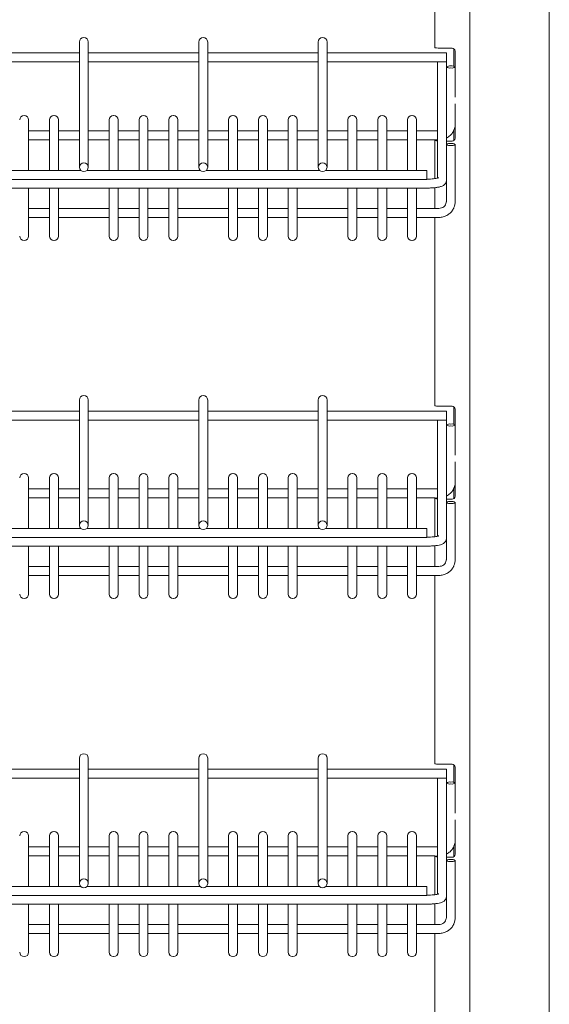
# Model space of a CAD drawing. Header units: millimetres. Extents: x 0 to 553, y -4 to 396.
# Tile 18 of 32: x 99 to 117, y 191 to 224. Entities that reach past the tile are written whole.
import ezdxf

# ---------------------------------------------------------------- set-up
doc = ezdxf.new("R2010")
doc.units = ezdxf.units.MM

msp = doc.modelspace()

# ---------------------------------------------------------------- linework, layer by layer
at = {"color": 7, "linetype": 'Continuous', "lineweight": 15}
for p, q in [((117.1165, 141.0286), (117.1165, 251.0286)), ((114.4582, 158.1286), (114.4582, 248.9286)), ((113.2782, 223.0685), (113.2782, 229.3743)), ((101.3665, 223.2415), (101.3665, 223.2523)), ((101.3665, 219.057), (101.3665, 223.2415)), ((101.5185, 223.4003), (101.5145, 223.4003)), ((101.6665, 223.2523), (101.6665, 223.2415)), ((101.6665, 223.2415), (101.6665, 219.057)), ((105.3665, 223.2415), (105.3665, 223.2523)), ((105.3665, 219.057), (105.3665, 223.2415)), ((105.5185, 223.4003), (105.5145, 223.4003)), ((105.6665, 223.2523), (105.6665, 223.2415)), ((105.6665, 223.2415), (105.6665, 219.057)), ((109.3665, 223.2415), (109.3665, 223.2523)), ((109.3665, 219.057), (109.3665, 223.2415)), ((109.5185, 223.4003), (109.5145, 223.4003)), ((109.6665, 223.2523), (109.6665, 223.2415)), ((109.6665, 223.2415), (109.6665, 219.057)), ((101.3665, 222.8842), (97.6665, 222.8842)), ((105.3665, 222.8842), (101.6665, 222.8842)), ((109.3665, 222.8842), (105.6665, 222.8842)), ((113.6665, 222.8842), (109.6665, 222.8842)), ((113.4582, 223.0464), (113.8582, 223.0464)), ((113.6665, 222.8842), (113.6665, 222.8807)), ((113.6665, 222.8798), (113.6665, 222.8807)), ((113.6665, 222.8798), (113.6665, 222.7033)), ((113.9165, 223.0276), (113.9165, 222.4407)), ((113.9582, 222.4272), (113.9582, 222.9464)), ((97.6665, 222.5834), (101.3665, 222.5834)), ((101.6665, 222.5834), (105.3665, 222.5834)), ((105.6665, 222.5834), (109.3665, 222.5834)), ((109.6665, 222.5834), (113.6665, 222.5834)), ((113.3665, 218.6885), (113.3665, 222.5834)), ((113.6665, 222.6994), (113.6665, 222.7033)), ((113.6665, 222.6994), (113.6665, 222.5834)), ((113.6665, 222.5834), (113.6665, 222.4166)), ((113.8145, 222.4487), (113.8185, 222.4487)), ((113.6665, 222.4166), (113.6665, 222.4158)), ((113.6665, 222.3201), (113.6665, 222.4158)), ((113.6665, 222.3201), (113.6665, 219.8194)), ((113.8145, 222.3837), (113.8185, 222.3837)), ((113.9665, 222.4166), (113.9665, 222.4158)), ((113.9665, 222.4158), (113.9665, 221.4089)), ((113.9582, 220.0286), (113.9582, 221.1831)), ((99.5185, 220.7896), (99.5145, 220.7896)), ((100.5185, 220.7896), (100.5145, 220.7896)), ((102.5185, 220.7896), (102.5145, 220.7896)), ((103.5185, 220.7896), (103.5145, 220.7896)), ((104.5185, 220.7896), (104.5145, 220.7896)), ((106.5185, 220.7896), (106.5145, 220.7896)), ((107.5185, 220.7896), (107.5145, 220.7896)), ((108.5185, 220.7896), (108.5145, 220.7896)), ((110.5185, 220.7896), (110.5145, 220.7896)), ((111.5185, 220.7896), (111.5145, 220.7896)), ((112.5185, 220.7896), (112.5145, 220.7896)), ((99.6665, 220.6416), (99.6665, 220.632)), ((99.6665, 220.632), (99.6665, 218.945)), ((100.3665, 220.632), (100.3665, 220.6416)), ((100.3665, 218.945), (100.3665, 220.632)), ((100.6665, 220.6416), (100.6665, 220.632)), ((100.6665, 220.632), (100.6665, 218.945)), ((102.3665, 220.632), (102.3665, 220.6416)), ((102.3665, 218.945), (102.3665, 220.632)), ((102.6665, 220.6416), (102.6665, 220.632)), ((102.6665, 220.632), (102.6665, 218.945)), ((103.3665, 220.632), (103.3665, 220.6416)), ((103.3665, 218.945), (103.3665, 220.632)), ((103.6665, 220.6416), (103.6665, 220.632)), ((103.6665, 220.632), (103.6665, 218.945)), ((104.3665, 220.632), (104.3665, 220.6416)), ((104.3665, 218.945), (104.3665, 220.632)), ((104.6665, 220.6416), (104.6665, 220.632)), ((104.6665, 220.632), (104.6665, 218.945)), ((106.3665, 220.632), (106.3665, 220.6416)), ((106.3665, 218.945), (106.3665, 220.632)), ((106.6665, 220.6416), (106.6665, 220.632)), ((106.6665, 220.632), (106.6665, 218.945)), ((107.3665, 220.632), (107.3665, 220.6416)), ((107.3665, 218.945), (107.3665, 220.632)), ((107.6665, 220.6416), (107.6665, 220.632)), ((107.6665, 220.632), (107.6665, 218.945)), ((108.3665, 220.632), (108.3665, 220.6416)), ((108.3665, 218.945), (108.3665, 220.632)), ((108.6665, 220.6416), (108.6665, 220.632)), ((108.6665, 220.632), (108.6665, 218.945)), ((110.3665, 220.632), (110.3665, 220.6416)), ((110.3665, 218.945), (110.3665, 220.632)), ((110.6665, 220.6416), (110.6665, 220.632)), ((110.6665, 220.632), (110.6665, 218.945)), ((111.3665, 220.632), (111.3665, 220.6416)), ((111.3665, 218.945), (111.3665, 220.632)), ((111.6665, 220.6416), (111.6665, 220.632)), ((111.6665, 220.632), (111.6665, 218.945)), ((112.3665, 220.632), (112.3665, 220.6416)), ((112.3665, 218.945), (112.3665, 220.632)), ((112.6665, 220.6416), (112.6665, 220.632)), ((112.6665, 220.632), (112.6665, 218.945)), ((100.3665, 220.2723), (99.6665, 220.2723)), ((101.3665, 220.2723), (100.6665, 220.2723)), ((102.3665, 220.2723), (101.6665, 220.2723)), ((103.3665, 220.2723), (102.6665, 220.2723)), ((104.3665, 220.2723), (103.6665, 220.2723)), ((105.3665, 220.2723), (104.6665, 220.2723)), ((106.3665, 220.2723), (105.6665, 220.2723)), ((107.3665, 220.2723), (106.6665, 220.2723)), ((108.3665, 220.2723), (107.6665, 220.2723)), ((109.3665, 220.2723), (108.6665, 220.2723)), ((110.3665, 220.2723), (109.6665, 220.2723)), ((111.3665, 220.2723), (110.6665, 220.2723)), ((112.3665, 220.2723), (111.6665, 220.2723)), ((113.3665, 220.2723), (112.6665, 220.2723)), ((113.9165, 220.2922), (113.9165, 219.9474)), ((99.6665, 219.9715), (100.3665, 219.9715)), ((100.6665, 219.9715), (101.3665, 219.9715)), ((101.6665, 219.9715), (102.3665, 219.9715)), ((102.6665, 219.9715), (103.3665, 219.9715)), ((103.6665, 219.9715), (104.3665, 219.9715)), ((104.6665, 219.9715), (105.3665, 219.9715)), ((105.6665, 219.9715), (106.3665, 219.9715)), ((106.6665, 219.9715), (107.3665, 219.9715)), ((107.6665, 219.9715), (108.3665, 219.9715)), ((108.6665, 219.9715), (109.3665, 219.9715)), ((109.6665, 219.9715), (110.3665, 219.9715)), ((110.6665, 219.9715), (111.3665, 219.9715)), ((111.6665, 219.9715), (112.3665, 219.9715)), ((112.6665, 219.9715), (113.2782, 219.9715)), ((113.2782, 219.9685), (113.2782, 219.9807)), ((113.2782, 218.6724), (113.2782, 219.9685)), ((113.3582, 219.9685), (113.2782, 219.9685)), ((113.3582, 219.9685), (113.3582, 219.9807)), ((113.3582, 219.9715), (113.3665, 219.9715)), ((113.8582, 219.9286), (113.6665, 219.9286)), ((113.6665, 219.8194), (113.6665, 219.8185)), ((113.6665, 219.7228), (113.6665, 219.8185)), ((113.8145, 219.8514), (113.8185, 219.8514)), ((113.8145, 219.7865), (113.8185, 219.7865)), ((113.9665, 219.8194), (113.9665, 219.8185)), ((113.9665, 219.8185), (113.9665, 217.9147)), ((113.6665, 219.7228), (113.6665, 218.6086)), ((101.5145, 219.2015), (101.5185, 219.2015)), ((105.5145, 219.2015), (105.5185, 219.2015)), ((109.5145, 219.2015), (109.5185, 219.2015)), ((101.4163, 218.945), (97.6167, 218.945)), ((101.3665, 219.0531), (101.3665, 219.057)), ((101.5145, 218.9086), (101.5185, 218.9086)), ((105.4163, 218.945), (101.6167, 218.945)), ((101.6665, 219.0531), (101.6665, 219.057)), ((105.3665, 219.0531), (105.3665, 219.057)), ((105.5145, 218.9086), (105.5185, 218.9086)), ((109.4163, 218.945), (105.6167, 218.945)), ((105.6665, 219.0531), (105.6665, 219.057)), ((109.3665, 219.0531), (109.3665, 219.057)), ((109.5145, 218.9086), (109.5185, 218.9086)), ((113.0165, 218.945), (109.6167, 218.945)), ((109.6665, 219.0531), (109.6665, 219.057)), ((113.0165, 218.945), (113.0165, 218.9415)), ((113.0165, 218.9415), (113.0165, 218.9406)), ((113.0165, 218.9406), (113.0165, 218.7641)), ((62.0165, 218.6442), (113.0165, 218.6442)), ((113.0165, 218.7641), (113.0165, 218.7602)), ((113.0165, 218.7602), (113.0165, 218.6442)), ((113.0665, 218.6596), (113.0165, 218.6596)), ((113.6665, 218.6086), (113.6665, 218.6047)), ((113.6665, 217.9147), (113.6665, 218.6047)), ((61.9665, 218.3589), (113.0665, 218.3589)), ((99.6665, 218.3589), (99.6665, 217.0605)), ((100.3665, 217.0605), (100.3665, 218.3589)), ((100.6665, 218.3589), (100.6665, 217.0605)), ((102.3665, 217.0605), (102.3665, 218.3589)), ((102.6665, 218.3589), (102.6665, 217.0605)), ((103.3665, 217.0605), (103.3665, 218.3589)), ((103.6665, 218.3589), (103.6665, 217.0605)), ((104.3665, 217.0605), (104.3665, 218.3589)), ((104.6665, 218.3589), (104.6665, 217.0605)), ((106.3665, 217.0605), (106.3665, 218.3589)), ((106.6665, 218.3589), (106.6665, 217.0605)), ((107.3665, 217.0605), (107.3665, 218.3589)), ((107.6665, 218.3589), (107.6665, 217.0605)), ((108.3665, 217.0605), (108.3665, 218.3589)), ((108.6665, 218.3589), (108.6665, 217.0605)), ((110.3665, 217.0605), (110.3665, 218.3589)), ((110.6665, 218.3589), (110.6665, 217.0605)), ((111.3665, 217.0605), (111.3665, 218.3589)), ((111.6665, 218.3589), (111.6665, 217.0605)), ((112.3665, 217.0605), (112.3665, 218.3589)), ((112.6665, 218.3589), (112.6665, 217.0605)), ((113.2782, 217.675), (113.2782, 218.37)), ((100.3665, 217.675), (99.6665, 217.675)), ((102.3665, 217.675), (100.6665, 217.675)), ((103.3665, 217.675), (102.6665, 217.675)), ((104.3665, 217.675), (103.6665, 217.675)), ((106.3665, 217.675), (104.6665, 217.675)), ((107.3665, 217.675), (106.6665, 217.675)), ((108.3665, 217.675), (107.6665, 217.675)), ((110.3665, 217.675), (108.6665, 217.675)), ((111.3665, 217.675), (110.6665, 217.675)), ((112.3665, 217.675), (111.6665, 217.675)), ((113.4165, 217.675), (112.6665, 217.675)), ((99.6665, 217.3743), (100.3665, 217.3743)), ((100.6665, 217.3743), (102.3665, 217.3743)), ((102.6665, 217.3743), (103.3665, 217.3743)), ((103.6665, 217.3743), (104.3665, 217.3743)), ((104.6665, 217.3743), (106.3665, 217.3743)), ((106.6665, 217.3743), (107.3665, 217.3743)), ((107.6665, 217.3743), (108.3665, 217.3743)), ((108.6665, 217.3743), (110.3665, 217.3743)), ((110.6665, 217.3743), (111.3665, 217.3743)), ((111.6665, 217.3743), (112.3665, 217.3743)), ((112.6665, 217.3743), (113.4165, 217.3743)), ((113.2782, 211.0685), (113.2782, 217.3743)), ((99.6665, 217.0605), (99.6665, 216.7455)), ((100.3665, 216.7455), (100.3665, 217.0605)), ((100.6665, 217.0605), (100.6665, 216.7455)), ((102.3665, 216.7455), (102.3665, 217.0605)), ((102.6665, 217.0605), (102.6665, 216.7455)), ((103.3665, 216.7455), (103.3665, 217.0605)), ((103.6665, 217.0605), (103.6665, 216.7455)), ((104.3665, 216.7455), (104.3665, 217.0605)), ((104.6665, 217.0605), (104.6665, 216.7455)), ((106.3665, 216.7455), (106.3665, 217.0605)), ((106.6665, 217.0605), (106.6665, 216.7455)), ((107.3665, 216.7455), (107.3665, 217.0605)), ((107.6665, 217.0605), (107.6665, 216.7455)), ((108.3665, 216.7455), (108.3665, 217.0605)), ((108.6665, 217.0605), (108.6665, 216.7455)), ((110.3665, 216.7455), (110.3665, 217.0605)), ((110.6665, 217.0605), (110.6665, 216.7455)), ((111.3665, 216.7455), (111.3665, 217.0605)), ((111.6665, 217.0605), (111.6665, 216.7455)), ((112.3665, 216.7455), (112.3665, 217.0605)), ((112.6665, 217.0605), (112.6665, 216.7455)), ((99.5145, 216.5975), (99.5185, 216.5975)), ((100.5145, 216.5975), (100.5185, 216.5975)), ((102.5145, 216.5975), (102.5185, 216.5975)), ((103.5145, 216.5975), (103.5185, 216.5975)), ((104.5145, 216.5975), (104.5185, 216.5975)), ((106.5145, 216.5975), (106.5185, 216.5975)), ((107.5145, 216.5975), (107.5185, 216.5975)), ((108.5145, 216.5975), (108.5185, 216.5975)), ((110.5145, 216.5975), (110.5185, 216.5975)), ((111.5145, 216.5975), (111.5185, 216.5975)), ((112.5145, 216.5975), (112.5185, 216.5975)), ((101.3665, 211.2415), (101.3665, 211.2523)), ((101.3665, 207.057), (101.3665, 211.2415)), ((101.5185, 211.4003), (101.5145, 211.4003)), ((101.6665, 211.2523), (101.6665, 211.2415)), ((101.6665, 211.2415), (101.6665, 207.057)), ((105.3665, 211.2415), (105.3665, 211.2523)), ((105.3665, 207.057), (105.3665, 211.2415)), ((105.5185, 211.4003), (105.5145, 211.4003)), ((105.6665, 211.2523), (105.6665, 211.2415)), ((105.6665, 211.2415), (105.6665, 207.057)), ((109.3665, 211.2415), (109.3665, 211.2523)), ((109.3665, 207.057), (109.3665, 211.2415)), ((109.5185, 211.4003), (109.5145, 211.4003)), ((109.6665, 211.2523), (109.6665, 211.2415)), ((109.6665, 211.2415), (109.6665, 207.057)), ((101.3665, 210.8842), (97.6665, 210.8842)), ((105.3665, 210.8842), (101.6665, 210.8842)), ((109.3665, 210.8842), (105.6665, 210.8842)), ((113.6665, 210.8842), (109.6665, 210.8842)), ((113.4582, 211.0464), (113.8582, 211.0464)), ((113.6665, 210.8842), (113.6665, 210.8807)), ((113.6665, 210.8798), (113.6665, 210.8807)), ((113.6665, 210.8798), (113.6665, 210.7033)), ((113.9165, 211.0276), (113.9165, 210.4407)), ((113.9582, 210.4272), (113.9582, 210.9464)), ((97.6665, 210.5834), (101.3665, 210.5834)), ((101.6665, 210.5834), (105.3665, 210.5834)), ((105.6665, 210.5834), (109.3665, 210.5834)), ((109.6665, 210.5834), (113.6665, 210.5834)), ((113.3665, 206.6885), (113.3665, 210.5834)), ((113.6665, 210.6994), (113.6665, 210.7033)), ((113.6665, 210.6994), (113.6665, 210.5834)), ((113.6665, 210.5834), (113.6665, 210.4166)), ((113.6665, 210.4166), (113.6665, 210.4158)), ((113.6665, 210.3201), (113.6665, 210.4158)), ((113.6665, 210.3201), (113.6665, 207.8194)), ((113.8145, 210.4487), (113.8185, 210.4487)), ((113.8145, 210.3837), (113.8185, 210.3837)), ((113.9665, 210.4166), (113.9665, 210.4158)), ((113.9665, 210.4158), (113.9665, 209.4089)), ((113.9582, 208.0286), (113.9582, 209.1831)), ((99.5185, 208.7896), (99.5145, 208.7896)), ((99.6665, 208.6416), (99.6665, 208.632)), ((99.6665, 208.632), (99.6665, 206.945)), ((100.3665, 208.632), (100.3665, 208.6416)), ((100.3665, 206.945), (100.3665, 208.632)), ((100.5185, 208.7896), (100.5145, 208.7896)), ((100.6665, 208.6416), (100.6665, 208.632)), ((100.6665, 208.632), (100.6665, 206.945)), ((102.3665, 208.632), (102.3665, 208.6416)), ((102.3665, 206.945), (102.3665, 208.632)), ((102.5185, 208.7896), (102.5145, 208.7896)), ((102.6665, 208.6416), (102.6665, 208.632)), ((102.6665, 208.632), (102.6665, 206.945)), ((103.3665, 208.632), (103.3665, 208.6416)), ((103.3665, 206.945), (103.3665, 208.632)), ((103.5185, 208.7896), (103.5145, 208.7896)), ((103.6665, 208.6416), (103.6665, 208.632)), ((103.6665, 208.632), (103.6665, 206.945)), ((104.3665, 208.632), (104.3665, 208.6416)), ((104.3665, 206.945), (104.3665, 208.632)), ((104.5185, 208.7896), (104.5145, 208.7896)), ((104.6665, 208.6416), (104.6665, 208.632)), ((104.6665, 208.632), (104.6665, 206.945)), ((106.3665, 208.632), (106.3665, 208.6416)), ((106.3665, 206.945), (106.3665, 208.632)), ((106.5185, 208.7896), (106.5145, 208.7896)), ((106.6665, 208.6416), (106.6665, 208.632)), ((106.6665, 208.632), (106.6665, 206.945)), ((107.3665, 208.632), (107.3665, 208.6416)), ((107.3665, 206.945), (107.3665, 208.632)), ((107.5185, 208.7896), (107.5145, 208.7896)), ((107.6665, 208.6416), (107.6665, 208.632)), ((107.6665, 208.632), (107.6665, 206.945)), ((108.3665, 208.632), (108.3665, 208.6416)), ((108.3665, 206.945), (108.3665, 208.632)), ((108.5185, 208.7896), (108.5145, 208.7896)), ((108.6665, 208.6416), (108.6665, 208.632)), ((108.6665, 208.632), (108.6665, 206.945)), ((110.3665, 208.632), (110.3665, 208.6416)), ((110.3665, 206.945), (110.3665, 208.632)), ((110.5185, 208.7896), (110.5145, 208.7896)), ((110.6665, 208.6416), (110.6665, 208.632)), ((110.6665, 208.632), (110.6665, 206.945)), ((111.3665, 208.632), (111.3665, 208.6416)), ((111.3665, 206.945), (111.3665, 208.632)), ((111.5185, 208.7896), (111.5145, 208.7896)), ((111.6665, 208.6416), (111.6665, 208.632)), ((111.6665, 208.632), (111.6665, 206.945)), ((112.3665, 208.632), (112.3665, 208.6416)), ((112.3665, 206.945), (112.3665, 208.632)), ((112.5185, 208.7896), (112.5145, 208.7896)), ((112.6665, 208.6416), (112.6665, 208.632)), ((112.6665, 208.632), (112.6665, 206.945)), ((100.3665, 208.2723), (99.6665, 208.2723)), ((101.3665, 208.2723), (100.6665, 208.2723)), ((102.3665, 208.2723), (101.6665, 208.2723)), ((103.3665, 208.2723), (102.6665, 208.2723)), ((104.3665, 208.2723), (103.6665, 208.2723)), ((105.3665, 208.2723), (104.6665, 208.2723)), ((106.3665, 208.2723), (105.6665, 208.2723)), ((107.3665, 208.2723), (106.6665, 208.2723)), ((108.3665, 208.2723), (107.6665, 208.2723)), ((109.3665, 208.2723), (108.6665, 208.2723)), ((110.3665, 208.2723), (109.6665, 208.2723)), ((111.3665, 208.2723), (110.6665, 208.2723)), ((112.3665, 208.2723), (111.6665, 208.2723)), ((113.3665, 208.2723), (112.6665, 208.2723)), ((113.9165, 208.2922), (113.9165, 207.9474)), ((99.6665, 207.9715), (100.3665, 207.9715)), ((100.6665, 207.9715), (101.3665, 207.9715)), ((101.6665, 207.9715), (102.3665, 207.9715)), ((102.6665, 207.9715), (103.3665, 207.9715)), ((103.6665, 207.9715), (104.3665, 207.9715)), ((104.6665, 207.9715), (105.3665, 207.9715)), ((105.6665, 207.9715), (106.3665, 207.9715)), ((106.6665, 207.9715), (107.3665, 207.9715)), ((107.6665, 207.9715), (108.3665, 207.9715)), ((108.6665, 207.9715), (109.3665, 207.9715)), ((109.6665, 207.9715), (110.3665, 207.9715)), ((110.6665, 207.9715), (111.3665, 207.9715)), ((111.6665, 207.9715), (112.3665, 207.9715)), ((112.6665, 207.9715), (113.2782, 207.9715)), ((113.2782, 207.9685), (113.2782, 207.9807)), ((113.2782, 206.6724), (113.2782, 207.9685)), ((113.3582, 207.9685), (113.2782, 207.9685)), ((113.3582, 207.9685), (113.3582, 207.9807)), ((113.3582, 207.9715), (113.3665, 207.9715)), ((113.8582, 207.9286), (113.6665, 207.9286)), ((113.6665, 207.8194), (113.6665, 207.8185)), ((113.6665, 207.7228), (113.6665, 207.8185)), ((113.6665, 207.7228), (113.6665, 206.6086)), ((113.8145, 207.8514), (113.8185, 207.8514)), ((113.8145, 207.7865), (113.8185, 207.7865)), ((113.9665, 207.8194), (113.9665, 207.8185)), ((113.9665, 207.8185), (113.9665, 205.9147)), ((101.4163, 206.945), (97.6167, 206.945)), ((101.3665, 207.0531), (101.3665, 207.057)), ((101.5145, 207.2015), (101.5185, 207.2015)), ((105.4163, 206.945), (101.6167, 206.945)), ((101.6665, 207.0531), (101.6665, 207.057)), ((105.3665, 207.0531), (105.3665, 207.057)), ((105.5145, 207.2015), (105.5185, 207.2015)), ((109.4163, 206.945), (105.6167, 206.945)), ((105.6665, 207.0531), (105.6665, 207.057)), ((109.3665, 207.0531), (109.3665, 207.057)), ((109.5145, 207.2015), (109.5185, 207.2015)), ((113.0165, 206.945), (109.6167, 206.945)), ((109.6665, 207.0531), (109.6665, 207.057)), ((113.0165, 206.945), (113.0165, 206.9415)), ((113.0165, 206.9415), (113.0165, 206.9406)), ((113.0165, 206.9406), (113.0165, 206.7641)), ((62.0165, 206.6442), (113.0165, 206.6442)), ((101.5145, 206.9086), (101.5185, 206.9086)), ((105.5145, 206.9086), (105.5185, 206.9086)), ((109.5145, 206.9086), (109.5185, 206.9086)), ((113.0165, 206.7641), (113.0165, 206.7602)), ((113.0165, 206.7602), (113.0165, 206.6442)), ((113.0665, 206.6596), (113.0165, 206.6596)), ((113.6665, 206.6086), (113.6665, 206.6047)), ((113.6665, 205.9147), (113.6665, 206.6047)), ((61.9665, 206.3589), (113.0665, 206.3589)), ((99.6665, 206.3589), (99.6665, 205.0605)), ((100.3665, 205.0605), (100.3665, 206.3589)), ((100.6665, 206.3589), (100.6665, 205.0605)), ((102.3665, 205.0605), (102.3665, 206.3589)), ((102.6665, 206.3589), (102.6665, 205.0605)), ((103.3665, 205.0605), (103.3665, 206.3589)), ((103.6665, 206.3589), (103.6665, 205.0605)), ((104.3665, 205.0605), (104.3665, 206.3589)), ((104.6665, 206.3589), (104.6665, 205.0605)), ((106.3665, 205.0605), (106.3665, 206.3589)), ((106.6665, 206.3589), (106.6665, 205.0605)), ((107.3665, 205.0605), (107.3665, 206.3589)), ((107.6665, 206.3589), (107.6665, 205.0605)), ((108.3665, 205.0605), (108.3665, 206.3589)), ((108.6665, 206.3589), (108.6665, 205.0605)), ((110.3665, 205.0605), (110.3665, 206.3589)), ((110.6665, 206.3589), (110.6665, 205.0605)), ((111.3665, 205.0605), (111.3665, 206.3589)), ((111.6665, 206.3589), (111.6665, 205.0605)), ((112.3665, 205.0605), (112.3665, 206.3589)), ((112.6665, 206.3589), (112.6665, 205.0605)), ((113.2782, 205.675), (113.2782, 206.37)), ((100.3665, 205.675), (99.6665, 205.675)), ((102.3665, 205.675), (100.6665, 205.675)), ((103.3665, 205.675), (102.6665, 205.675)), ((104.3665, 205.675), (103.6665, 205.675)), ((106.3665, 205.675), (104.6665, 205.675)), ((107.3665, 205.675), (106.6665, 205.675)), ((108.3665, 205.675), (107.6665, 205.675)), ((110.3665, 205.675), (108.6665, 205.675)), ((111.3665, 205.675), (110.6665, 205.675)), ((112.3665, 205.675), (111.6665, 205.675)), ((113.4165, 205.675), (112.6665, 205.675)), ((99.6665, 205.3743), (100.3665, 205.3743)), ((100.6665, 205.3743), (102.3665, 205.3743)), ((102.6665, 205.3743), (103.3665, 205.3743)), ((103.6665, 205.3743), (104.3665, 205.3743)), ((104.6665, 205.3743), (106.3665, 205.3743)), ((106.6665, 205.3743), (107.3665, 205.3743)), ((107.6665, 205.3743), (108.3665, 205.3743)), ((108.6665, 205.3743), (110.3665, 205.3743)), ((110.6665, 205.3743), (111.3665, 205.3743)), ((111.6665, 205.3743), (112.3665, 205.3743)), ((112.6665, 205.3743), (113.4165, 205.3743)), ((113.2782, 199.0685), (113.2782, 205.3743)), ((99.6665, 205.0605), (99.6665, 204.7455)), ((100.3665, 204.7455), (100.3665, 205.0605)), ((100.6665, 205.0605), (100.6665, 204.7455)), ((102.3665, 204.7455), (102.3665, 205.0605)), ((102.6665, 205.0605), (102.6665, 204.7455)), ((103.3665, 204.7455), (103.3665, 205.0605)), ((103.6665, 205.0605), (103.6665, 204.7455)), ((104.3665, 204.7455), (104.3665, 205.0605)), ((104.6665, 205.0605), (104.6665, 204.7455)), ((106.3665, 204.7455), (106.3665, 205.0605)), ((106.6665, 205.0605), (106.6665, 204.7455)), ((107.3665, 204.7455), (107.3665, 205.0605)), ((107.6665, 205.0605), (107.6665, 204.7455)), ((108.3665, 204.7455), (108.3665, 205.0605)), ((108.6665, 205.0605), (108.6665, 204.7455)), ((110.3665, 204.7455), (110.3665, 205.0605)), ((110.6665, 205.0605), (110.6665, 204.7455)), ((111.3665, 204.7455), (111.3665, 205.0605)), ((111.6665, 205.0605), (111.6665, 204.7455)), ((112.3665, 204.7455), (112.3665, 205.0605)), ((112.6665, 205.0605), (112.6665, 204.7455)), ((99.5145, 204.5975), (99.5185, 204.5975)), ((100.5145, 204.5975), (100.5185, 204.5975)), ((102.5145, 204.5975), (102.5185, 204.5975)), ((103.5145, 204.5975), (103.5185, 204.5975)), ((104.5145, 204.5975), (104.5185, 204.5975)), ((106.5145, 204.5975), (106.5185, 204.5975)), ((107.5145, 204.5975), (107.5185, 204.5975)), ((108.5145, 204.5975), (108.5185, 204.5975)), ((110.5145, 204.5975), (110.5185, 204.5975)), ((111.5145, 204.5975), (111.5185, 204.5975)), ((112.5145, 204.5975), (112.5185, 204.5975)), ((101.5185, 199.4003), (101.5145, 199.4003)), ((105.5185, 199.4003), (105.5145, 199.4003)), ((109.5185, 199.4003), (109.5145, 199.4003)), ((101.3665, 199.2415), (101.3665, 199.2523)), ((101.3665, 195.057), (101.3665, 199.2415)), ((101.6665, 199.2523), (101.6665, 199.2415)), ((101.6665, 199.2415), (101.6665, 195.057)), ((105.3665, 199.2415), (105.3665, 199.2523)), ((105.3665, 195.057), (105.3665, 199.2415)), ((105.6665, 199.2523), (105.6665, 199.2415)), ((105.6665, 199.2415), (105.6665, 195.057)), ((109.3665, 199.2415), (109.3665, 199.2523)), ((109.3665, 195.057), (109.3665, 199.2415)), ((109.6665, 199.2523), (109.6665, 199.2415)), ((109.6665, 199.2415), (109.6665, 195.057)), ((113.4582, 199.0464), (113.8582, 199.0464)), ((113.9165, 199.0276), (113.9165, 198.4407)), ((101.3665, 198.8842), (97.6665, 198.8842)), ((105.3665, 198.8842), (101.6665, 198.8842)), ((109.3665, 198.8842), (105.6665, 198.8842)), ((113.6665, 198.8842), (109.6665, 198.8842)), ((113.6665, 198.8842), (113.6665, 198.8807)), ((113.6665, 198.8798), (113.6665, 198.8807)), ((113.6665, 198.8798), (113.6665, 198.7033)), ((113.6665, 198.6994), (113.6665, 198.7033)), ((113.6665, 198.6994), (113.6665, 198.5834)), ((113.9582, 198.4272), (113.9582, 198.9464)), ((97.6665, 198.5834), (101.3665, 198.5834)), ((101.6665, 198.5834), (105.3665, 198.5834)), ((105.6665, 198.5834), (109.3665, 198.5834)), ((109.6665, 198.5834), (113.6665, 198.5834)), ((113.3665, 194.6885), (113.3665, 198.5834)), ((113.6665, 198.5834), (113.6665, 198.4166)), ((113.6665, 198.4166), (113.6665, 198.4158)), ((113.6665, 198.3201), (113.6665, 198.4158)), ((113.8145, 198.4487), (113.8185, 198.4487)), ((113.8145, 198.3837), (113.8185, 198.3837)), ((113.9665, 198.4166), (113.9665, 198.4158)), ((113.9665, 198.4158), (113.9665, 197.4089)), ((113.6665, 198.3201), (113.6665, 195.8194)), ((113.9582, 196.0286), (113.9582, 197.1831)), ((99.5185, 196.7896), (99.5145, 196.7896)), ((100.5185, 196.7896), (100.5145, 196.7896)), ((102.5185, 196.7896), (102.5145, 196.7896)), ((103.5185, 196.7896), (103.5145, 196.7896)), ((104.5185, 196.7896), (104.5145, 196.7896)), ((106.5185, 196.7896), (106.5145, 196.7896)), ((107.5185, 196.7896), (107.5145, 196.7896)), ((108.5185, 196.7896), (108.5145, 196.7896)), ((110.5185, 196.7896), (110.5145, 196.7896)), ((111.5185, 196.7896), (111.5145, 196.7896)), ((112.5185, 196.7896), (112.5145, 196.7896)), ((99.6665, 196.6416), (99.6665, 196.632)), ((99.6665, 196.632), (99.6665, 194.945)), ((100.3665, 196.632), (100.3665, 196.6416)), ((100.3665, 194.945), (100.3665, 196.632)), ((100.6665, 196.6416), (100.6665, 196.632)), ((100.6665, 196.632), (100.6665, 194.945)), ((102.3665, 196.632), (102.3665, 196.6416)), ((102.3665, 194.945), (102.3665, 196.632)), ((102.6665, 196.6416), (102.6665, 196.632)), ((102.6665, 196.632), (102.6665, 194.945)), ((103.3665, 196.632), (103.3665, 196.6416)), ((103.3665, 194.945), (103.3665, 196.632)), ((103.6665, 196.6416), (103.6665, 196.632)), ((103.6665, 196.632), (103.6665, 194.945)), ((104.3665, 196.632), (104.3665, 196.6416)), ((104.3665, 194.945), (104.3665, 196.632)), ((104.6665, 196.6416), (104.6665, 196.632)), ((104.6665, 196.632), (104.6665, 194.945)), ((106.3665, 196.632), (106.3665, 196.6416)), ((106.3665, 194.945), (106.3665, 196.632)), ((106.6665, 196.6416), (106.6665, 196.632)), ((106.6665, 196.632), (106.6665, 194.945)), ((107.3665, 196.632), (107.3665, 196.6416)), ((107.3665, 194.945), (107.3665, 196.632)), ((107.6665, 196.6416), (107.6665, 196.632)), ((107.6665, 196.632), (107.6665, 194.945)), ((108.3665, 196.632), (108.3665, 196.6416)), ((108.3665, 194.945), (108.3665, 196.632)), ((108.6665, 196.6416), (108.6665, 196.632)), ((108.6665, 196.632), (108.6665, 194.945)), ((110.3665, 196.632), (110.3665, 196.6416)), ((110.3665, 194.945), (110.3665, 196.632)), ((110.6665, 196.6416), (110.6665, 196.632)), ((110.6665, 196.632), (110.6665, 194.945)), ((111.3665, 196.632), (111.3665, 196.6416)), ((111.3665, 194.945), (111.3665, 196.632)), ((111.6665, 196.6416), (111.6665, 196.632)), ((111.6665, 196.632), (111.6665, 194.945)), ((112.3665, 196.632), (112.3665, 196.6416)), ((112.3665, 194.945), (112.3665, 196.632)), ((112.6665, 196.6416), (112.6665, 196.632)), ((112.6665, 196.632), (112.6665, 194.945)), ((100.3665, 196.2723), (99.6665, 196.2723)), ((101.3665, 196.2723), (100.6665, 196.2723)), ((102.3665, 196.2723), (101.6665, 196.2723)), ((103.3665, 196.2723), (102.6665, 196.2723)), ((104.3665, 196.2723), (103.6665, 196.2723)), ((105.3665, 196.2723), (104.6665, 196.2723)), ((106.3665, 196.2723), (105.6665, 196.2723)), ((107.3665, 196.2723), (106.6665, 196.2723)), ((108.3665, 196.2723), (107.6665, 196.2723)), ((109.3665, 196.2723), (108.6665, 196.2723)), ((110.3665, 196.2723), (109.6665, 196.2723)), ((111.3665, 196.2723), (110.6665, 196.2723)), ((112.3665, 196.2723), (111.6665, 196.2723)), ((113.3665, 196.2723), (112.6665, 196.2723)), ((113.9165, 196.2922), (113.9165, 195.9474)), ((99.6665, 195.9715), (100.3665, 195.9715)), ((100.6665, 195.9715), (101.3665, 195.9715)), ((101.6665, 195.9715), (102.3665, 195.9715)), ((102.6665, 195.9715), (103.3665, 195.9715)), ((103.6665, 195.9715), (104.3665, 195.9715)), ((104.6665, 195.9715), (105.3665, 195.9715)), ((105.6665, 195.9715), (106.3665, 195.9715)), ((106.6665, 195.9715), (107.3665, 195.9715)), ((107.6665, 195.9715), (108.3665, 195.9715)), ((108.6665, 195.9715), (109.3665, 195.9715)), ((109.6665, 195.9715), (110.3665, 195.9715)), ((110.6665, 195.9715), (111.3665, 195.9715)), ((111.6665, 195.9715), (112.3665, 195.9715)), ((112.6665, 195.9715), (113.2782, 195.9715)), ((113.2782, 195.9685), (113.2782, 195.9807)), ((113.2782, 194.6724), (113.2782, 195.9685)), ((113.3582, 195.9685), (113.2782, 195.9685)), ((113.3582, 195.9685), (113.3582, 195.9807)), ((113.3582, 195.9715), (113.3665, 195.9715)), ((113.8582, 195.9286), (113.6665, 195.9286)), ((113.6665, 195.8194), (113.6665, 195.8185)), ((113.6665, 195.7228), (113.6665, 195.8185)), ((113.6665, 195.7228), (113.6665, 194.6086)), ((113.8145, 195.8514), (113.8185, 195.8514)), ((113.8145, 195.7865), (113.8185, 195.7865)), ((113.9665, 195.8194), (113.9665, 195.8185)), ((113.9665, 195.8185), (113.9665, 193.9147)), ((101.3665, 195.0531), (101.3665, 195.057)), ((101.5145, 195.2015), (101.5185, 195.2015)), ((101.6665, 195.0531), (101.6665, 195.057)), ((105.3665, 195.0531), (105.3665, 195.057)), ((105.5145, 195.2015), (105.5185, 195.2015)), ((105.6665, 195.0531), (105.6665, 195.057)), ((109.3665, 195.0531), (109.3665, 195.057)), ((109.5145, 195.2015), (109.5185, 195.2015)), ((109.6665, 195.0531), (109.6665, 195.057)), ((101.4163, 194.945), (97.6167, 194.945)), ((101.5145, 194.9086), (101.5185, 194.9086)), ((105.4163, 194.945), (101.6167, 194.945)), ((105.5145, 194.9086), (105.5185, 194.9086)), ((109.4163, 194.945), (105.6167, 194.945)), ((109.5145, 194.9086), (109.5185, 194.9086)), ((113.0165, 194.945), (109.6167, 194.945)), ((113.0165, 194.945), (113.0165, 194.9415)), ((113.0165, 194.9415), (113.0165, 194.9406)), ((113.0165, 194.9406), (113.0165, 194.7641)), ((113.0165, 194.7641), (113.0165, 194.7602)), ((113.0165, 194.7602), (113.0165, 194.6442)), ((62.0165, 194.6442), (113.0165, 194.6442)), ((113.0665, 194.6596), (113.0165, 194.6596)), ((113.6665, 194.6086), (113.6665, 194.6047)), ((113.6665, 193.9147), (113.6665, 194.6047)), ((61.9665, 194.3589), (113.0665, 194.3589)), ((99.6665, 194.3589), (99.6665, 193.0605)), ((100.3665, 193.0605), (100.3665, 194.3589)), ((100.6665, 194.3589), (100.6665, 193.0605)), ((102.3665, 193.0605), (102.3665, 194.3589)), ((102.6665, 194.3589), (102.6665, 193.0605)), ((103.3665, 193.0605), (103.3665, 194.3589)), ((103.6665, 194.3589), (103.6665, 193.0605)), ((104.3665, 193.0605), (104.3665, 194.3589)), ((104.6665, 194.3589), (104.6665, 193.0605)), ((106.3665, 193.0605), (106.3665, 194.3589)), ((106.6665, 194.3589), (106.6665, 193.0605)), ((107.3665, 193.0605), (107.3665, 194.3589)), ((107.6665, 194.3589), (107.6665, 193.0605)), ((108.3665, 193.0605), (108.3665, 194.3589)), ((108.6665, 194.3589), (108.6665, 193.0605)), ((110.3665, 193.0605), (110.3665, 194.3589)), ((110.6665, 194.3589), (110.6665, 193.0605)), ((111.3665, 193.0605), (111.3665, 194.3589)), ((111.6665, 194.3589), (111.6665, 193.0605)), ((112.3665, 193.0605), (112.3665, 194.3589)), ((112.6665, 194.3589), (112.6665, 193.0605)), ((113.2782, 193.675), (113.2782, 194.37)), ((100.3665, 193.675), (99.6665, 193.675)), ((102.3665, 193.675), (100.6665, 193.675)), ((103.3665, 193.675), (102.6665, 193.675)), ((104.3665, 193.675), (103.6665, 193.675)), ((106.3665, 193.675), (104.6665, 193.675)), ((107.3665, 193.675), (106.6665, 193.675)), ((108.3665, 193.675), (107.6665, 193.675)), ((110.3665, 193.675), (108.6665, 193.675)), ((111.3665, 193.675), (110.6665, 193.675)), ((112.3665, 193.675), (111.6665, 193.675)), ((113.4165, 193.675), (112.6665, 193.675)), ((99.6665, 193.3743), (100.3665, 193.3743)), ((99.6665, 193.0605), (99.6665, 192.7455)), ((100.3665, 192.7455), (100.3665, 193.0605)), ((100.6665, 193.3743), (102.3665, 193.3743)), ((100.6665, 193.0605), (100.6665, 192.7455)), ((102.3665, 192.7455), (102.3665, 193.0605)), ((102.6665, 193.3743), (103.3665, 193.3743)), ((102.6665, 193.0605), (102.6665, 192.7455)), ((103.3665, 192.7455), (103.3665, 193.0605)), ((103.6665, 193.3743), (104.3665, 193.3743)), ((103.6665, 193.0605), (103.6665, 192.7455)), ((104.3665, 192.7455), (104.3665, 193.0605)), ((104.6665, 193.3743), (106.3665, 193.3743)), ((104.6665, 193.0605), (104.6665, 192.7455)), ((106.3665, 192.7455), (106.3665, 193.0605)), ((106.6665, 193.3743), (107.3665, 193.3743)), ((106.6665, 193.0605), (106.6665, 192.7455)), ((107.3665, 192.7455), (107.3665, 193.0605)), ((107.6665, 193.3743), (108.3665, 193.3743)), ((107.6665, 193.0605), (107.6665, 192.7455)), ((108.3665, 192.7455), (108.3665, 193.0605)), ((108.6665, 193.3743), (110.3665, 193.3743)), ((108.6665, 193.0605), (108.6665, 192.7455)), ((110.3665, 192.7455), (110.3665, 193.0605)), ((110.6665, 193.3743), (111.3665, 193.3743)), ((110.6665, 193.0605), (110.6665, 192.7455)), ((111.3665, 192.7455), (111.3665, 193.0605)), ((111.6665, 193.3743), (112.3665, 193.3743)), ((111.6665, 193.0605), (111.6665, 192.7455)), ((112.3665, 192.7455), (112.3665, 193.0605)), ((112.6665, 193.3743), (113.4165, 193.3743)), ((112.6665, 193.0605), (112.6665, 192.7455)), ((113.2782, 187.0685), (113.2782, 193.3743)), ((99.5145, 192.5975), (99.5185, 192.5975)), ((100.5145, 192.5975), (100.5185, 192.5975)), ((102.5145, 192.5975), (102.5185, 192.5975)), ((103.5145, 192.5975), (103.5185, 192.5975)), ((104.5145, 192.5975), (104.5185, 192.5975)), ((106.5145, 192.5975), (106.5185, 192.5975)), ((107.5145, 192.5975), (107.5185, 192.5975)), ((108.5145, 192.5975), (108.5185, 192.5975)), ((110.5145, 192.5975), (110.5185, 192.5975)), ((111.5145, 192.5975), (111.5185, 192.5975)), ((112.5145, 192.5975), (112.5185, 192.5975))]:
    msp.add_line(p, q, dxfattribs=at)
for centre, radius, start, end in [((101.5145, 223.2523), 0.148, 90, 180), ((101.5185, 223.2523), 0.148, 0, 90), ((105.5145, 223.2523), 0.148, 90, 180), ((105.5185, 223.2523), 0.148, 0, 90), ((109.5145, 223.2523), 0.148, 90, 180), ((109.5185, 223.2523), 0.148, 0, 90), ((113.8582, 222.9464), 0.1, 0, 90), ((113.7792, 222.2537), 0.1981, 79.7467, 124.67759), ((113.8537, 222.2537), 0.1981, 55.32241, 100.2533), ((113.7792, 222.5787), 0.1981, 235.32241, 280.2533), ((113.8537, 222.5787), 0.1981, 259.7467, 304.67759), ((99.5145, 220.6416), 0.148, 90, 180), ((99.5185, 220.6416), 0.148, 0, 90), ((100.5145, 220.6416), 0.148, 90, 180), ((100.5185, 220.6416), 0.148, 0, 90), ((102.5145, 220.6416), 0.148, 90, 180), ((102.5185, 220.6416), 0.148, 0, 90), ((103.5145, 220.6416), 0.148, 90, 180), ((103.5185, 220.6416), 0.148, 0, 90), ((104.5145, 220.6416), 0.148, 90, 180), ((104.5185, 220.6416), 0.148, 0, 90), ((106.5145, 220.6416), 0.148, 90, 180), ((106.5185, 220.6416), 0.148, 0, 90), ((107.5145, 220.6416), 0.148, 90, 180), ((107.5185, 220.6416), 0.148, 0, 90), ((108.5145, 220.6416), 0.148, 90, 180), ((108.5185, 220.6416), 0.148, 0, 90), ((110.5145, 220.6416), 0.148, 90, 180), ((110.5185, 220.6416), 0.148, 0, 90), ((111.5145, 220.6416), 0.148, 90, 180), ((111.5185, 220.6416), 0.148, 0, 90), ((112.5145, 220.6416), 0.148, 90, 180), ((112.5185, 220.6416), 0.148, 0, 90), ((113.4386, 220.5127), 0.5279, 336.22029, 349.78031), ((113.7792, 219.6564), 0.1981, 79.7467, 124.67759), ((113.7792, 219.9814), 0.1981, 235.32241, 280.2533), ((113.8537, 219.6564), 0.1981, 55.32241, 100.2533), ((113.8537, 219.9814), 0.1981, 259.7467, 304.67759), ((113.8582, 220.0286), 0.1, 270, 0), ((101.5127, 219.0552), 0.1463, 89.32223, 179.30417), ((101.5202, 219.0552), 0.1463, 0.69583, 90.67777), ((105.5127, 219.0552), 0.1463, 89.3219, 179.30451), ((105.5202, 219.0552), 0.1463, 0.69641, 90.67776), ((109.5127, 219.0552), 0.1463, 89.32166, 179.30475), ((109.5202, 219.0552), 0.1463, 0.69525, 90.67834), ((101.5127, 219.0549), 0.1463, 180.69583, 270.67777), ((101.5202, 219.0549), 0.1463, 269.32223, 359.30417), ((105.5127, 219.0549), 0.1463, 180.69549, 270.6781), ((105.5202, 219.0549), 0.1463, 269.32224, 359.30359), ((109.5127, 219.0549), 0.1463, 180.69525, 270.67834), ((109.5202, 219.0549), 0.1463, 269.32166, 359.30475), ((113.4397, 217.915), 0.5268, 336.2139, 359.96611), ((99.5145, 216.7455), 0.148, 180, 270), ((99.5185, 216.7455), 0.148, 270, 0), ((100.5145, 216.7455), 0.148, 180, 270), ((100.5185, 216.7455), 0.148, 270, 0), ((102.5145, 216.7455), 0.148, 180, 270), ((102.5185, 216.7455), 0.148, 270, 0), ((103.5145, 216.7455), 0.148, 180, 270), ((103.5185, 216.7455), 0.148, 270, 0), ((104.5145, 216.7455), 0.148, 180, 270), ((104.5185, 216.7455), 0.148, 270, 0), ((106.5145, 216.7455), 0.148, 180, 270), ((106.5185, 216.7455), 0.148, 270, 0), ((107.5145, 216.7455), 0.148, 180, 270), ((107.5185, 216.7455), 0.148, 270, 0), ((108.5145, 216.7455), 0.148, 180, 270), ((108.5185, 216.7455), 0.148, 270, 0), ((110.5145, 216.7455), 0.148, 180, 270), ((110.5185, 216.7455), 0.148, 270, 0), ((111.5145, 216.7455), 0.148, 180, 270), ((111.5185, 216.7455), 0.148, 270, 0), ((112.5145, 216.7455), 0.148, 180, 270), ((112.5185, 216.7455), 0.148, 270, 0), ((101.5145, 211.2523), 0.148, 90, 180), ((101.5185, 211.2523), 0.148, 0, 90), ((105.5145, 211.2523), 0.148, 90, 180), ((105.5185, 211.2523), 0.148, 0, 90), ((109.5145, 211.2523), 0.148, 90, 180), ((109.5185, 211.2523), 0.148, 0, 90), ((113.8582, 210.9464), 0.1, 0, 90), ((113.7792, 210.2537), 0.1981, 79.7467, 124.67759), ((113.7792, 210.5787), 0.1981, 235.32241, 280.2533), ((113.8537, 210.2537), 0.1981, 55.32241, 100.2533), ((113.8537, 210.5787), 0.1981, 259.7467, 304.67759), ((99.5145, 208.6416), 0.148, 90, 180), ((99.5185, 208.6416), 0.148, 0, 90), ((100.5145, 208.6416), 0.148, 90, 180), ((100.5185, 208.6416), 0.148, 0, 90), ((102.5145, 208.6416), 0.148, 90, 180), ((102.5185, 208.6416), 0.148, 0, 90), ((103.5145, 208.6416), 0.148, 90, 180), ((103.5185, 208.6416), 0.148, 0, 90), ((104.5145, 208.6416), 0.148, 90, 180), ((104.5185, 208.6416), 0.148, 0, 90), ((106.5145, 208.6416), 0.148, 90, 180), ((106.5185, 208.6416), 0.148, 0, 90), ((107.5145, 208.6416), 0.148, 90, 180), ((107.5185, 208.6416), 0.148, 0, 90), ((108.5145, 208.6416), 0.148, 90, 180), ((108.5185, 208.6416), 0.148, 0, 90), ((110.5145, 208.6416), 0.148, 90, 180), ((110.5185, 208.6416), 0.148, 0, 90), ((111.5145, 208.6416), 0.148, 90, 180), ((111.5185, 208.6416), 0.148, 0, 90), ((112.5145, 208.6416), 0.148, 90, 180), ((112.5185, 208.6416), 0.148, 0, 90), ((113.4386, 208.5127), 0.528, 336.2205, 349.7805), ((113.8582, 208.0286), 0.1, 270, 0), ((113.7792, 207.6564), 0.1981, 79.74783, 124.67756), ((113.7792, 207.9814), 0.1981, 235.32034, 280.25427), ((113.8537, 207.6564), 0.1981, 55.32244, 100.25217), ((113.8537, 207.9814), 0.1981, 259.74573, 304.67966), ((101.5127, 207.0552), 0.1463, 89.32191, 179.30391), ((101.5127, 207.0549), 0.1463, 180.69525, 270.67893), ((101.5202, 207.0552), 0.1463, 0.69609, 90.67809), ((101.5202, 207.0549), 0.1463, 269.32107, 359.30475), ((105.5127, 207.0552), 0.1463, 89.32157, 179.30425), ((105.5127, 207.0549), 0.1463, 180.69492, 270.67926), ((105.5202, 207.0552), 0.1463, 0.69667, 90.67809), ((105.5202, 207.0549), 0.1463, 269.32108, 359.30416), ((109.5127, 207.0552), 0.1463, 89.32133, 179.30449), ((109.5127, 207.0549), 0.1463, 180.69468, 270.67951), ((109.5202, 207.0552), 0.1463, 0.69551, 90.67867), ((109.5202, 207.0549), 0.1463, 269.32049, 359.30532), ((113.4397, 205.915), 0.5268, 336.21406, 359.96596), ((99.5145, 204.7455), 0.148, 180, 270), ((99.5185, 204.7455), 0.148, 270, 0), ((100.5145, 204.7455), 0.148, 180, 270), ((100.5185, 204.7455), 0.148, 270, 0), ((102.5145, 204.7455), 0.148, 180, 270), ((102.5185, 204.7455), 0.148, 270, 0), ((103.5145, 204.7455), 0.148, 180, 270), ((103.5185, 204.7455), 0.148, 270, 0), ((104.5145, 204.7455), 0.148, 180, 270), ((104.5185, 204.7455), 0.148, 270, 0), ((106.5145, 204.7455), 0.148, 180, 270), ((106.5185, 204.7455), 0.148, 270, 0), ((107.5145, 204.7455), 0.148, 180, 270), ((107.5185, 204.7455), 0.148, 270, 0), ((108.5145, 204.7455), 0.148, 180, 270), ((108.5185, 204.7455), 0.148, 270, 0), ((110.5145, 204.7455), 0.148, 180, 270), ((110.5185, 204.7455), 0.148, 270, 0), ((111.5145, 204.7455), 0.148, 180, 270), ((111.5185, 204.7455), 0.148, 270, 0), ((112.5145, 204.7455), 0.148, 180, 270), ((112.5185, 204.7455), 0.148, 270, 0), ((101.5145, 199.2523), 0.148, 90, 180), ((101.5185, 199.2523), 0.148, 0, 90), ((105.5145, 199.2523), 0.148, 90, 180), ((105.5185, 199.2523), 0.148, 0, 90), ((109.5145, 199.2523), 0.148, 90, 180), ((109.5185, 199.2523), 0.148, 0, 90), ((113.8582, 198.9464), 0.1, 0, 90), ((113.7792, 198.2537), 0.1981, 79.74573, 124.67966), ((113.7792, 198.5787), 0.1981, 235.32084, 280.25377), ((113.8537, 198.2537), 0.1981, 55.32034, 100.25427), ((113.8537, 198.5787), 0.1981, 259.74623, 304.67916), ((99.5145, 196.6416), 0.148, 90, 180), ((99.5185, 196.6416), 0.148, 0, 90), ((100.5145, 196.6416), 0.148, 90, 180), ((100.5185, 196.6416), 0.148, 0, 90), ((102.5145, 196.6416), 0.148, 90, 180), ((102.5185, 196.6416), 0.148, 0, 90), ((103.5145, 196.6416), 0.148, 90, 180), ((103.5185, 196.6416), 0.148, 0, 90), ((104.5145, 196.6416), 0.148, 90, 180), ((104.5185, 196.6416), 0.148, 0, 90), ((106.5145, 196.6416), 0.148, 90, 180), ((106.5185, 196.6416), 0.148, 0, 90), ((107.5145, 196.6416), 0.148, 90, 180), ((107.5185, 196.6416), 0.148, 0, 90), ((108.5145, 196.6416), 0.148, 90, 180), ((108.5185, 196.6416), 0.148, 0, 90), ((110.5145, 196.6416), 0.148, 90, 180), ((110.5185, 196.6416), 0.148, 0, 90), ((111.5145, 196.6416), 0.148, 90, 180), ((111.5185, 196.6416), 0.148, 0, 90), ((112.5145, 196.6416), 0.148, 90, 180), ((112.5185, 196.6416), 0.148, 0, 90), ((113.4387, 196.5127), 0.5278, 336.21889, 349.78211), ((113.8582, 196.0286), 0.1, 270, 0), ((113.7792, 195.6564), 0.1981, 79.74598, 124.67941), ((113.7792, 195.9814), 0.1981, 235.32178, 280.25282), ((113.8537, 195.6564), 0.1981, 55.32059, 100.25402), ((113.8537, 195.9814), 0.1981, 259.74718, 304.67822), ((101.5127, 195.0552), 0.1463, 89.32149, 179.30433), ((101.5127, 195.0549), 0.1463, 180.69525, 270.67893), ((101.5202, 195.0552), 0.1463, 0.69567, 90.67851), ((101.5202, 195.0549), 0.1463, 269.32107, 359.30475), ((105.5127, 195.0552), 0.1463, 89.32115, 179.30466), ((105.5127, 195.0549), 0.1463, 180.69492, 270.67926), ((105.5202, 195.0552), 0.1463, 0.69625, 90.67851), ((105.5202, 195.0549), 0.1463, 269.32108, 359.30416), ((109.5127, 195.0552), 0.1463, 89.32091, 179.30491), ((109.5127, 195.0549), 0.1463, 180.69468, 270.67951), ((109.5202, 195.0552), 0.1463, 0.69509, 90.67909), ((109.5202, 195.0549), 0.1463, 269.32049, 359.30532), ((113.4398, 193.915), 0.5267, 336.21279, 359.96714), ((99.5145, 192.7455), 0.148, 180, 270), ((99.5185, 192.7455), 0.148, 270, 0), ((100.5145, 192.7455), 0.148, 180, 270), ((100.5185, 192.7455), 0.148, 270, 0), ((102.5145, 192.7455), 0.148, 180, 270), ((102.5185, 192.7455), 0.148, 270, 0), ((103.5145, 192.7455), 0.148, 180, 270), ((103.5185, 192.7455), 0.148, 270, 0), ((104.5145, 192.7455), 0.148, 180, 270), ((104.5185, 192.7455), 0.148, 270, 0), ((106.5145, 192.7455), 0.148, 180, 270), ((106.5185, 192.7455), 0.148, 270, 0), ((107.5145, 192.7455), 0.148, 180, 270), ((107.5185, 192.7455), 0.148, 270, 0), ((108.5145, 192.7455), 0.148, 180, 270), ((108.5185, 192.7455), 0.148, 270, 0), ((110.5145, 192.7455), 0.148, 180, 270), ((110.5185, 192.7455), 0.148, 270, 0), ((111.5145, 192.7455), 0.148, 180, 270), ((111.5185, 192.7455), 0.148, 270, 0), ((112.5145, 192.7455), 0.148, 180, 270), ((112.5185, 192.7455), 0.148, 270, 0)]:
    msp.add_arc(centre, radius, start, end, dxfattribs=at)
for centre, major_axis, ratio, end_param in [((113.4582, 223.0685), (0.18, 0), 0.1231637, 4.712389), ((113.4582, 219.9685), (0.18, 0), 0.2216947, 4.1778533), ((113.4582, 219.9685), (0.1, 0), 0.3990504, 3.5519088), ((113.4582, 211.0685), (0.18, 0), 0.1231637, 4.712389), ((113.4582, 207.9685), (0.18, 0), 0.2216947, 4.1778533), ((113.4582, 207.9685), (0.1, 0), 0.3990504, 3.5519088), ((113.4582, 199.0685), (0.18, 0), 0.1231637, 4.712389), ((113.4582, 195.9685), (0.18, 0), 0.2216947, 4.1778533), ((113.4582, 195.9685), (0.1, 0), 0.3990504, 3.5519088)]:
    msp.add_ellipse(centre, major_axis=major_axis, ratio=ratio, start_param=3.1415927, end_param=end_param, dxfattribs=at)
for points, knots in [([(113.6665, 220.0347), (113.6913, 220.047), (113.7558, 220.0787), (113.8382, 220.1606), (113.8987, 220.2391), (113.9158, 220.2896), (113.9189, 220.2989)], [0, 0, 0, 0, 0.2201604, 0.5709386, 0.9211956, 1, 1, 1, 1]), ([(113.4105, 218.702), (113.4107, 218.7021), (113.4113, 218.7024), (113.3931, 218.6947), (113.3515, 218.6838), (113.2811, 218.6716), (113.1896, 218.6627), (113.114, 218.6598), (113.0728, 218.6597), (113.0665, 218.6596)], [0, 0, 0, 0, 0.0546319, 0.176243, 0.3426967, 0.5357142, 0.7475367, 0.9609172, 1, 1, 1, 1]), ([(113.0665, 218.3589), (113.0887, 218.3591), (113.1536, 218.3596), (113.2593, 218.3662), (113.3752, 218.3809), (113.4787, 218.4041), (113.5556, 218.4333), (113.6162, 218.4779), (113.6578, 218.5353), (113.6635, 218.5812), (113.6665, 218.6047)], [0, 0, 0, 0, 0.0776386, 0.2265723, 0.3774627, 0.533578, 0.7060162, 0.8166211, 0.9061914, 1, 1, 1, 1]), ([(113.6665, 217.9156), (113.6659, 217.904), (113.6641, 217.8641), (113.6403, 217.7975), (113.5834, 217.7299), (113.5052, 217.6838), (113.4458, 217.6779), (113.4165, 217.675)], [0, 0, 0, 0, 0.0934878, 0.3226927, 0.5517876, 0.7783893, 1, 1, 1, 1]), ([(113.4165, 217.3743), (113.4431, 217.3754), (113.5137, 217.3784), (113.6253, 217.4094), (113.7426, 217.4724), (113.8387, 217.5626), (113.8986, 217.6419), (113.9158, 217.6924), (113.9189, 217.7017)], [0, 0, 0, 0, 0.1249797, 0.3319633, 0.5393159, 0.7465354, 0.9534467, 1, 1, 1, 1]), ([(113.6665, 208.0347), (113.6913, 208.047), (113.7558, 208.0787), (113.8382, 208.1606), (113.8987, 208.2391), (113.9158, 208.2896), (113.9189, 208.2989)], [0, 0, 0, 0, 0.2201604, 0.5709386, 0.9211956, 1, 1, 1, 1]), ([(113.4105, 206.702), (113.4107, 206.7021), (113.4113, 206.7024), (113.3931, 206.6947), (113.3515, 206.6838), (113.2811, 206.6716), (113.1896, 206.6627), (113.114, 206.6598), (113.0728, 206.6597), (113.0665, 206.6596)], [0, 0, 0, 0, 0.0546319, 0.1762427, 0.3426967, 0.5357146, 0.7475368, 0.9609172, 1, 1, 1, 1]), ([(113.0665, 206.3589), (113.0887, 206.3591), (113.1536, 206.3596), (113.2593, 206.3662), (113.3752, 206.3809), (113.4787, 206.4041), (113.5556, 206.4333), (113.6162, 206.4779), (113.6578, 206.5353), (113.6635, 206.5812), (113.6665, 206.6047)], [0, 0, 0, 0, 0.0776387, 0.2265724, 0.3774627, 0.5335783, 0.7060161, 0.816621, 0.9061913, 1, 1, 1, 1]), ([(113.6665, 205.9156), (113.6659, 205.904), (113.6641, 205.8641), (113.6403, 205.7975), (113.5834, 205.7299), (113.5052, 205.6838), (113.4458, 205.6779), (113.4165, 205.675)], [0, 0, 0, 0, 0.0934876, 0.3226952, 0.5517868, 0.7783899, 1, 1, 1, 1]), ([(113.4165, 205.3743), (113.4431, 205.3754), (113.5137, 205.3784), (113.6253, 205.4094), (113.7426, 205.4724), (113.8387, 205.5626), (113.8986, 205.6419), (113.9158, 205.6924), (113.9189, 205.7017)], [0, 0, 0, 0, 0.12497939, 0.33196402, 0.5393164, 0.7465357, 0.95344673, 1, 1, 1, 1]), ([(113.6665, 196.0347), (113.6913, 196.047), (113.7558, 196.0787), (113.8382, 196.1606), (113.8987, 196.2391), (113.9158, 196.2896), (113.9189, 196.2989)], [0, 0, 0, 0, 0.22016, 0.5709377, 0.9211957, 1, 1, 1, 1]), ([(113.4105, 194.702), (113.4107, 194.7021), (113.4113, 194.7024), (113.3931, 194.6947), (113.3515, 194.6838), (113.2811, 194.6716), (113.1896, 194.6627), (113.114, 194.6598), (113.0728, 194.6597), (113.0665, 194.6596)], [0, 0, 0, 0, 0.0546319, 0.1762425, 0.3426968, 0.5357145, 0.7475368, 0.9609172, 1, 1, 1, 1]), ([(113.0665, 194.3589), (113.0887, 194.3591), (113.1536, 194.3596), (113.2593, 194.3662), (113.3752, 194.3809), (113.4787, 194.4041), (113.5556, 194.4333), (113.6162, 194.4779), (113.6578, 194.5353), (113.6635, 194.5812), (113.6665, 194.6047)], [0, 0, 0, 0, 0.0776386, 0.226572, 0.3774621, 0.5335777, 0.7060151, 0.8166198, 0.90619, 1, 1, 1, 1]), ([(113.6665, 193.9156), (113.6659, 193.904), (113.6641, 193.8641), (113.6403, 193.7975), (113.5834, 193.7299), (113.5052, 193.6838), (113.4458, 193.6779), (113.4165, 193.675)], [0, 0, 0, 0, 0.0934859, 0.322692, 0.5517865, 0.7783897, 1, 1, 1, 1]), ([(113.4165, 193.3743), (113.4431, 193.3754), (113.5137, 193.3784), (113.6253, 193.4094), (113.7426, 193.4724), (113.8387, 193.5626), (113.8986, 193.6419), (113.9158, 193.6924), (113.9189, 193.7017)], [0, 0, 0, 0, 0.1249795, 0.3319638, 0.5393156, 0.7465348, 0.9534467, 1, 1, 1, 1])]:
    msp.add_open_spline(points, degree=3, knots=knots, dxfattribs=at)

doc.saveas('drawing.dxf')
